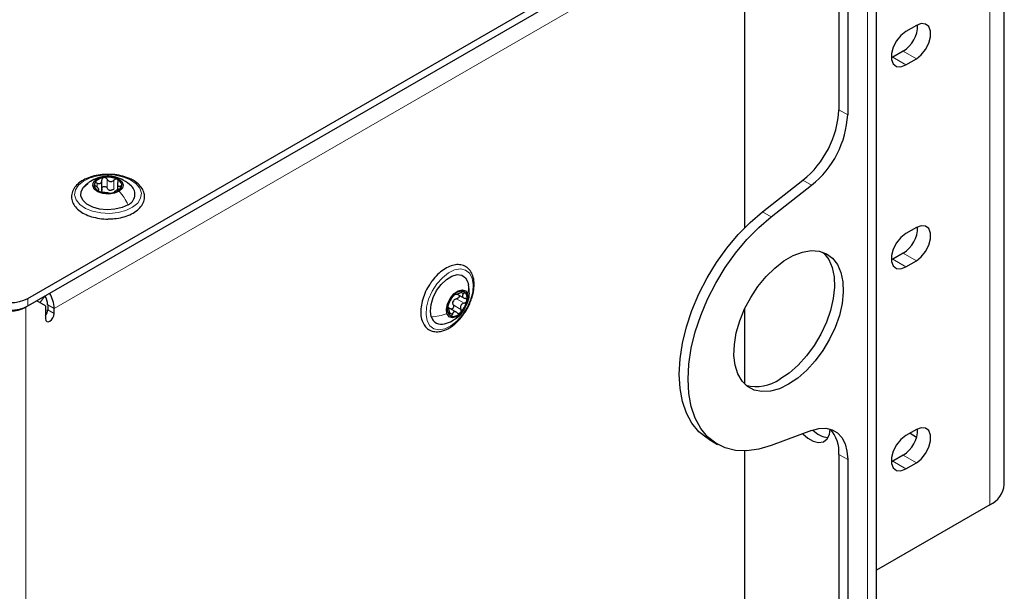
# Paper-space layout 'Blatt2' of a CAD drawing. Header units: millimetres. Extents: x 5 to 418, y 2 to 292.
# Tile 63 of 81: x 165 to 197, y 209 to 227. Entities that reach past the tile are written whole.
import ezdxf

# ---------------------------------------------------------------- set-up
doc = ezdxf.new("R2010")
doc.units = ezdxf.units.MM

psp = doc.layouts.new('Blatt2')

# ---------------------------------------------------------------- linework, layer by layer
at = {"color": 7, "linetype": 'Continuous', "lineweight": 25}
for p, q in [((192.604, 92.813), (192.604, 235.707)), ((191.392, 234.278), (191.392, 224.337)), ((191.675, 234.115), (191.675, 224.174)), ((196.739, 212.214), (196.739, 231.811)), ((165.172, 218.235), (187.785, 231.289)), ((165.172, 217.99), (187.785, 231.044)), ((188.351, 220.53), (188.351, 230.799)), ((193.895, 227.059), (193.555, 226.863)), ((193.131, 226.03), (193.091, 226.009)), ((193.471, 226.226), (193.131, 226.03)), ((193.555, 225.785), (193.895, 225.981)), ((167.562, 221.737), (167.562, 222.053)), ((168.062, 221.949), (168.062, 221.743)), ((188.918, 221.035), (190.223, 222.054)), ((189.201, 220.872), (190.506, 221.891)), ((167.458, 221.724), (167.458, 221.782)), ((193.895, 220.527), (193.555, 220.331)), ((193.471, 219.694), (193.131, 219.498)), ((193.131, 219.498), (193.091, 219.477)), ((193.555, 219.253), (193.895, 219.449)), ((179.397, 218.764), (179.42, 218.664)), ((178.965, 218.393), (179.021, 218.361)), ((165.455, 218.153), (165.101, 217.949)), ((165.738, 217.99), (165.455, 218.153)), ((179.048, 218.374), (179.274, 218.244)), ((165.738, 217.99), (165.738, 217.582)), ((165.809, 218.031), (165.809, 217.868)), ((166.021, 217.745), (166.021, 217.908)), ((178.729, 217.948), (178.769, 217.937)), ((178.784, 217.9), (178.735, 217.928)), ((179.037, 217.783), (178.763, 217.941)), ((188.351, 215.457), (188.351, 217.907)), ((190.506, 213.961), (189.201, 213.474)), ((193.895, 213.994), (193.555, 213.799)), ((187.183, 213.678), (187.466, 213.515)), ((193.693, 213.878), (193.867, 213.765)), ((193.867, 213.765), (193.902, 213.745)), ((188.351, 184.012), (188.351, 213.3)), ((191.392, 213.191), (191.392, 131.252)), ((191.675, 213.028), (191.675, 131.088)), ((193.471, 213.162), (193.131, 212.966)), ((193.131, 212.966), (193.091, 212.944)), ((193.555, 212.721), (193.895, 212.917)), ((196.271, 211.561), (192.604, 209.444))]:
    psp.add_line(p, q, dxfattribs=at)
at = {"color": 7, "linetype": 'Continuous', "lineweight": 18}
for p, q in [((192.311, 235.295), (192.311, 92.408)), ((196.271, 211.561), (196.271, 231.158)), ((188.351, 230.799), (166.021, 217.908)), ((193.555, 225.785), (193.131, 226.03)), ((193.895, 225.981), (193.471, 226.226)), ((191.392, 224.337), (191.675, 224.174)), ((167.407, 221.829), (167.407, 221.961)), ((167.729, 221.804), (167.729, 222.09)), ((167.953, 221.775), (167.953, 222.061)), ((190.506, 221.891), (190.223, 222.054)), ((167.439, 221.712), (167.439, 221.737)), ((168.151, 221.788), (168.151, 221.867)), ((188.918, 221.035), (189.201, 220.872)), ((193.895, 219.449), (193.471, 219.694)), ((193.555, 219.253), (193.131, 219.498)), ((179.172, 218.434), (179.255, 218.386)), ((165.172, 218.235), (165.172, 217.99)), ((165.711, 218.301), (165.56, 218.093)), ((179.031, 218.225), (179.279, 218.082)), ((165.097, 217.952), (165.101, 217.949)), ((165.101, 170.59), (165.101, 217.949)), ((165.809, 218.031), (166.021, 217.908)), ((165.809, 217.868), (166.021, 217.745)), ((178.809, 217.765), (178.894, 217.716)), ((178.923, 218.023), (179.17, 217.88)), ((191.675, 213.028), (191.392, 213.191)), ((193.895, 212.917), (193.471, 213.162)), ((193.555, 212.721), (193.131, 212.966))]:
    psp.add_line(p, q, dxfattribs=at)
at = {"color": 7, "linetype": 'Continuous', "lineweight": 25, "flags": 128}
for points in [[(193.895, 225.981), (194.054, 226.106), (194.195, 226.281), (194.299, 226.484), (194.354, 226.692), (194.354, 226.879), (194.299, 227.023), (194.195, 227.106), (194.054, 227.119), (193.895, 227.059)], [(193.555, 226.863), (193.396, 226.739), (193.255, 226.564), (193.151, 226.36), (193.096, 226.152), (193.096, 225.965), (193.151, 225.821), (193.255, 225.738), (193.396, 225.726), (193.555, 225.785)], [(168.409, 221.264), (168.216, 221.172), (167.985, 221.116), (167.736, 221.099), (167.49, 221.123), (167.265, 221.187), (167.08, 221.285), (166.95, 221.408), (166.886, 221.548), (166.893, 221.693), (166.97, 221.83), (167.111, 221.95)], [(168.125, 221.7), (167.97, 221.634), (167.782, 221.607), (167.591, 221.624), (167.426, 221.682), (167.312, 221.772), (167.266, 221.88), (167.295, 221.99), (167.395, 222.086)], [(167.395, 222.086), (167.551, 222.152), (167.738, 222.178), (167.929, 222.161), (168.094, 222.103), (168.209, 222.014), (168.255, 221.905), (168.225, 221.795), (168.125, 221.7)], [(187.183, 213.678), (187.128, 213.711), (186.863, 213.923), (186.64, 214.195), (186.463, 214.523), (186.334, 214.901), (186.256, 215.324), (186.23, 215.784), (186.256, 216.275), (186.334, 216.788), (186.463, 217.315), (186.64, 217.847), (186.863, 218.377), (187.128, 218.895), (187.432, 219.393), (187.768, 219.864), (188.131, 220.299), (188.517, 220.691), (188.918, 221.035)], [(189.201, 213.474), (188.8, 213.354), (188.414, 213.302), (188.05, 213.317), (187.714, 213.399), (187.411, 213.548), (187.146, 213.76), (186.923, 214.032), (186.746, 214.359), (186.617, 214.738), (186.539, 215.161), (186.513, 215.621), (186.539, 216.112), (186.617, 216.624), (186.746, 217.151), (186.923, 217.684), (187.146, 218.214), (187.411, 218.732), (187.714, 219.23), (188.05, 219.7), (188.414, 220.135), (188.8, 220.528), (189.201, 220.872)], [(193.555, 220.331), (193.396, 220.206), (193.255, 220.032), (193.151, 219.828), (193.096, 219.62), (193.096, 219.433), (193.151, 219.289), (193.255, 219.206), (193.396, 219.193), (193.555, 219.253)], [(193.895, 219.449), (194.054, 219.574), (194.195, 219.748), (194.299, 219.952), (194.354, 220.16), (194.354, 220.347), (194.299, 220.491), (194.195, 220.574), (194.054, 220.586), (193.895, 220.527)], [(189.765, 215.457), (189.467, 215.314), (189.176, 215.234), (188.903, 215.219), (188.655, 215.269), (188.438, 215.384), (188.26, 215.559), (188.125, 215.791), (188.037, 216.071), (187.999, 216.392), (188.012, 216.746), (188.075, 217.121), (188.187, 217.506), (188.344, 217.892), (188.542, 218.266), (188.775, 218.619), (189.037, 218.938), (189.32, 219.217), (189.615, 219.446), (189.915, 219.619), (190.211, 219.731), (190.494, 219.779), (190.755, 219.761), (190.989, 219.679), (191.187, 219.533), (191.344, 219.329), (191.456, 219.072), (191.519, 218.77), (191.532, 218.432), (191.493, 218.066), (191.406, 217.684), (191.271, 217.297), (191.092, 216.916), (190.876, 216.552), (190.628, 216.214), (190.354, 215.914), (190.064, 215.659), (189.765, 215.457)], [(190.866, 219.732), (190.904, 219.696), (191.061, 219.492), (191.173, 219.236), (191.236, 218.934), (191.249, 218.595), (191.211, 218.23), (191.123, 217.848), (190.988, 217.461), (190.81, 217.079), (190.593, 216.715), (190.345, 216.378), (190.071, 216.077), (189.781, 215.822), (189.483, 215.621)], [(178.213, 217.638), (178.183, 217.822), (178.204, 218.037), (178.273, 218.265), (178.385, 218.488), (178.531, 218.688), (178.7, 218.848), (178.877, 218.956), (179.048, 219.003), (179.199, 218.985), (179.319, 218.903), (179.397, 218.764)], [(178.72, 217.741), (178.704, 217.889), (178.741, 218.062), (178.826, 218.235), (178.945, 218.38), (179.08, 218.477), (179.212, 218.51), (179.319, 218.474), (179.386, 218.375)], [(179.386, 218.375), (179.402, 218.228), (179.364, 218.055), (179.28, 217.882), (179.161, 217.736), (179.025, 217.639), (178.894, 217.606), (178.786, 217.642), (178.72, 217.741)], [(165.738, 217.582), (165.749, 217.525), (165.779, 217.49), (165.825, 217.481), (165.879, 217.5), (165.933, 217.544), (165.979, 217.606), (166.01, 217.676), (166.021, 217.745)], [(190.228, 213.858), (190.382, 213.72), (190.563, 213.616), (190.737, 213.574), (190.889, 213.599), (191.008, 213.689), (191.083, 213.836), (191.109, 214.008)], [(190.506, 213.961), (190.744, 214.025), (190.967, 214.034), (191.169, 213.987), (191.344, 213.886), (191.485, 213.735), (191.589, 213.537), (191.653, 213.299), (191.675, 213.028)], [(193.895, 212.917), (194.054, 213.041), (194.195, 213.216), (194.299, 213.419), (194.354, 213.627), (194.354, 213.814), (194.299, 213.958), (194.195, 214.042), (194.054, 214.054), (193.895, 213.994)], [(193.555, 213.799), (193.396, 213.674), (193.255, 213.499), (193.151, 213.296), (193.096, 213.088), (193.096, 212.901), (193.151, 212.757), (193.255, 212.674), (193.396, 212.661), (193.555, 212.721)]]:
    psp.add_lwpolyline(points, dxfattribs=at)
at = {"color": 7, "linetype": 'Continuous', "lineweight": 18, "flags": 128}
for points in [[(168.557, 221.186), (168.341, 221.081), (168.086, 221.012), (167.808, 220.984), (167.527, 220.998), (167.262, 221.054), (167.031, 221.147), (166.85, 221.271), (166.73, 221.419), (166.681, 221.579), (166.706, 221.741), (166.802, 221.894), (166.963, 222.028), (167.179, 222.132), (167.435, 222.201), (167.712, 222.23), (167.993, 222.216), (168.258, 222.16), (168.489, 222.067), (168.671, 221.942), (168.79, 221.795), (168.839, 221.635), (168.815, 221.472), (168.719, 221.319), (168.557, 221.186)], [(178.079, 217.51), (178.043, 217.715), (178.058, 217.954), (178.125, 218.209), (178.238, 218.464), (178.39, 218.701), (178.57, 218.904), (178.766, 219.059), (178.965, 219.156), (179.152, 219.187), (179.317, 219.151), (179.446, 219.051), (179.532, 218.892), (179.568, 218.687), (179.552, 218.448), (179.485, 218.193), (179.372, 217.938), (179.221, 217.701), (179.041, 217.498), (178.845, 217.343), (178.646, 217.247), (178.458, 217.215), (178.294, 217.251), (178.164, 217.351), (178.079, 217.51)]]:
    psp.add_lwpolyline(points, dxfattribs=at)
at = {"color": 7, "linetype": 'Continuous', "lineweight": 25}
for centre, radius, start, end in [((192.948, 227.064), 0.987, 301.9371, 0.9544), ((188.268, 224.496), 3.128, 308.6908, 357.0927), ((188.551, 224.333), 3.128, 308.6908, 357.0927), ((167.522, 221.898), 0.207, 165.8197, 251.5976), ((167.655, 221.756), 0.386, 94.4929, 150.0111), ((167.76, 221.448), 0.705, 64.4345, 101.0333), ((167.998, 221.887), 0.207, 345.8197, 71.5976), ((167.761, 222.337), 0.705, 244.4345, 281.0333), ((167.863, 221.989), 0.258, 255.8956, 269.5721), ((167.866, 222.029), 0.386, 274.4929, 330.0111), ((168.264, 221.601), 0.367, 293.3965, 46.1644), ((192.948, 220.532), 0.987, 301.9371, 0.9544), ((164.985, 217.866), 1.037, 2.3427, 30.7588), ((179.189, 218.163), 0.301, 75.3069, 141.3223), ((179.119, 218.242), 0.258, 341.7496, 55.292), ((164.607, 219.327), 1.23, 242.6097, 297.3903), ((165.215, 218.006), 0.594, 2.3694, 31.4384), ((179.466, 217.821), 0.737, 133.9512, 169.4694), ((179.164, 218.023), 0.27, 145.0716, 158.3489), ((178.639, 218.296), 0.737, 313.9512, 349.4694), ((164.607, 219.082), 1.23, 242.6097, 297.3903), ((164.607, 218.905), 1.076, 242.6097, 297.3903), ((165.498, 217.883), 0.311, 320.4485, 357.1401), ((178.987, 217.874), 0.258, 161.7496, 235.292), ((178.916, 217.953), 0.301, 255.3069, 321.3223), ((178.536, 217.732), 0.336, 196.3162, 288.7851), ((188.72, 216.747), 1.361, 255.64, 304.1047), ((191.094, 214.458), 0.723, 221.5989, 265.766), ((190.295, 213.268), 1.1, 355.9718, 42.2585), ((192.948, 213.999), 0.987, 301.9371, 0.9544), ((195.939, 212.294), 0.805, 294.3747, 354.3052)]:
    psp.add_arc(centre, radius, start, end, dxfattribs=at)
for points, knots in [([(167.8, 222.244), (167.747, 222.245), (167.602, 222.25), (167.37, 222.215), (167.121, 222.144), (166.905, 222.037), (166.733, 221.9), (166.618, 221.738), (166.57, 221.56), (166.591, 221.384), (166.674, 221.224), (166.81, 221.082), (166.996, 220.963), (167.225, 220.871), (167.484, 220.817), (167.679, 220.796), (167.78, 220.803), (167.792, 220.804)], [0, 0, 0, 0, 0.043268, 0.11708, 0.191118, 0.265607, 0.340684, 0.415697, 0.488487, 0.557983, 0.626412, 0.696459, 0.76912, 0.84305, 0.916979, 0.990749, 1, 1, 1, 1]), ([(168.536, 222.074), (168.498, 222.092), (168.389, 222.145), (168.181, 222.207), (167.967, 222.245), (167.838, 222.244), (167.8, 222.244)], [0, 0, 0, 0, 0.180103, 0.52028, 0.859876, 1, 1, 1, 1]), ([(167.192, 222.017), (167.156, 221.993), (167.082, 221.943), (167.018, 221.88), (166.985, 221.847)], [0, 0, 0, 0, 0.475036, 1, 1, 1, 1]), ([(168.523, 221.86), (168.437, 221.934), (168.285, 222.064), (168.038, 222.154), (167.825, 222.187), (167.619, 222.181), (167.398, 222.131), (167.262, 222.056), (167.192, 222.017)], [0, 0, 0, 0, 0.2336304, 0.4097219, 0.5361418, 0.6801588, 0.8331592, 1, 1, 1, 1]), ([(167.321, 221.949), (167.32, 221.942), (167.317, 221.929), (167.327, 221.906), (167.345, 221.883), (167.361, 221.869), (167.37, 221.863)], [0, 0, 0, 0, 0.249857, 0.499466, 0.749011, 1, 1, 1, 1]), ([(167.407, 221.961), (167.398, 221.965), (167.379, 221.971), (167.353, 221.972), (167.331, 221.965), (167.324, 221.954), (167.321, 221.949)], [0, 0, 0, 0, 0.249807, 0.500055, 0.750309, 1, 1, 1, 1]), ([(167.407, 221.961), (167.428, 221.955), (167.458, 221.945), (167.496, 221.948), (167.522, 221.958), (167.542, 221.977), (167.56, 222.009), (167.561, 222.039), (167.562, 222.059)], [0, 0, 0, 0, 0.249168, 0.374303, 0.498903, 0.623987, 0.749746, 1, 1, 1, 1]), ([(167.625, 222.14), (167.615, 222.137), (167.595, 222.132), (167.575, 222.112), (167.562, 222.087), (167.562, 222.068), (167.562, 222.059)], [0, 0, 0, 0, 0.250033, 0.499632, 0.749228, 1, 1, 1, 1]), ([(167.729, 222.09), (167.723, 222.098), (167.712, 222.114), (167.686, 222.132), (167.656, 222.143), (167.635, 222.141), (167.625, 222.14)], [0, 0, 0, 0, 0.249815, 0.499908, 0.75012, 1, 1, 1, 1]), ([(167.729, 222.09), (167.741, 222.072), (167.76, 222.046), (167.798, 222.024), (167.83, 222.014), (167.863, 222.015), (167.907, 222.027), (167.935, 222.047), (167.953, 222.061)], [0, 0, 0, 0, 0.249199, 0.374336, 0.49893, 0.624007, 0.749759, 1, 1, 1, 1]), ([(167.792, 220.804), (167.871, 220.807), (168.042, 220.814), (168.291, 220.871), (168.524, 220.961), (168.717, 221.085), (168.858, 221.237), (168.938, 221.41), (168.947, 221.589), (168.891, 221.757), (168.778, 221.907), (168.65, 222.01), (168.56, 222.06), (168.536, 222.074)], [0, 0, 0, 0, 0.086718, 0.186084, 0.285919, 0.386499, 0.487673, 0.587281, 0.682542, 0.774833, 0.867588, 0.96382, 1, 1, 1, 1]), ([(168.064, 222.084), (168.055, 222.088), (168.038, 222.094), (168.008, 222.091), (167.978, 222.08), (167.961, 222.068), (167.953, 222.061)], [0, 0, 0, 0, 0.249991, 0.499611, 0.749127, 1, 1, 1, 1]), ([(168.082, 221.993), (168.074, 221.974), (168.062, 221.945), (168.062, 221.911), (168.068, 221.889), (168.082, 221.874), (168.107, 221.862), (168.133, 221.865), (168.151, 221.867)], [0, 0, 0, 0, 0.249201, 0.374338, 0.498932, 0.624008, 0.74976, 1, 1, 1, 1]), ([(168.082, 221.993), (168.086, 222.002), (168.093, 222.019), (168.094, 222.046), (168.085, 222.069), (168.071, 222.079), (168.064, 222.084)], [0, 0, 0, 0, 0.249852, 0.499902, 0.750115, 1, 1, 1, 1]), ([(167.439, 221.737), (167.447, 221.739), (167.459, 221.743), (167.459, 221.76), (167.452, 221.776), (167.439, 221.797), (167.413, 221.827), (167.387, 221.848), (167.37, 221.863)], [0, 0, 0, 0, 0.249201, 0.374338, 0.498932, 0.624008, 0.74976, 1, 1, 1, 1]), ([(167.439, 221.737), (167.435, 221.735), (167.427, 221.733), (167.427, 221.725), (167.435, 221.713), (167.449, 221.705), (167.456, 221.701)], [0, 0, 0, 0, 0.249852, 0.499902, 0.750115, 1, 1, 1, 1]), ([(167.456, 221.701), (167.465, 221.697), (167.482, 221.689), (167.513, 221.679), (167.543, 221.672), (167.559, 221.67), (167.568, 221.668)], [0, 0, 0, 0, 0.249991, 0.499611, 0.749127, 1, 1, 1, 1]), ([(167.562, 221.773), (167.562, 221.758), (167.562, 221.727), (167.547, 221.703), (167.54, 221.691)], [0, 0, 0, 0, 0.50155, 1, 1, 1, 1]), ([(167.562, 221.773), (167.562, 221.783), (167.562, 221.801), (167.575, 221.826), (167.595, 221.845), (167.624, 221.856), (167.656, 221.857), (167.686, 221.847), (167.712, 221.829), (167.723, 221.812), (167.729, 221.804)], [0, 0, 0, 0, 0.125193, 0.249438, 0.374279, 0.499024, 0.623869, 0.749369, 0.87443, 1, 1, 1, 1]), ([(167.792, 221.64), (167.779, 221.641), (167.761, 221.643), (167.723, 221.647), (167.691, 221.65), (167.657, 221.655), (167.613, 221.662), (167.586, 221.666), (167.568, 221.668)], [0, 0, 0, 0, 0.249199, 0.374336, 0.49893, 0.624007, 0.749759, 1, 1, 1, 1]), ([(167.8, 221.738), (167.785, 221.746), (167.756, 221.762), (167.738, 221.79), (167.729, 221.804)], [0, 0, 0, 0, 0.498457, 1, 1, 1, 1]), ([(167.792, 221.64), (167.797, 221.639), (167.808, 221.638), (167.834, 221.638), (167.865, 221.64), (167.885, 221.643), (167.896, 221.645)], [0, 0, 0, 0, 0.249815, 0.499908, 0.75012, 1, 1, 1, 1]), ([(167.953, 221.775), (167.939, 221.764), (167.912, 221.742), (167.878, 221.734), (167.861, 221.73)], [0, 0, 0, 0, 0.501552, 1, 1, 1, 1]), ([(167.896, 221.645), (167.906, 221.647), (167.925, 221.651), (167.946, 221.658), (167.958, 221.665), (167.958, 221.669), (167.958, 221.67)], [0, 0, 0, 0, 0.250033, 0.499632, 0.749228, 1, 1, 1, 1]), ([(168.113, 221.768), (168.093, 221.758), (168.062, 221.744), (168.024, 221.722), (167.999, 221.707), (167.979, 221.694), (167.96, 221.68), (167.959, 221.674), (167.958, 221.67)], [0, 0, 0, 0, 0.249168, 0.374303, 0.498903, 0.623987, 0.749746, 1, 1, 1, 1]), ([(168.113, 221.768), (168.123, 221.772), (168.141, 221.781), (168.168, 221.799), (168.19, 221.818), (168.196, 221.83), (168.2, 221.837)], [0, 0, 0, 0, 0.249807, 0.500055, 0.750309, 1, 1, 1, 1]), ([(168.2, 221.837), (168.201, 221.842), (168.203, 221.854), (168.193, 221.865), (168.175, 221.87), (168.159, 221.868), (168.151, 221.867)], [0, 0, 0, 0, 0.2498571, 0.4994664, 0.7490114, 1, 1, 1, 1]), ([(179.472, 218.117), (179.493, 218.166), (179.548, 218.299), (179.593, 218.516), (179.605, 218.754), (179.565, 218.968), (179.476, 219.143), (179.341, 219.267), (179.176, 219.329), (178.994, 219.331), (178.803, 219.278), (178.605, 219.17), (178.414, 219.01), (178.266, 218.849), (178.195, 218.736), (178.173, 218.7)], [0, 0, 0, 0, 0.049801, 0.134213, 0.219168, 0.304788, 0.390107, 0.472585, 0.551462, 0.629474, 0.709665, 0.792731, 0.877035, 0.961251, 1, 1, 1, 1]), ([(178.173, 218.7), (178.145, 218.66), (178.067, 218.545), (177.972, 218.332), (177.895, 218.08), (177.863, 217.834), (177.88, 217.608), (177.944, 217.42), (178.054, 217.274), (178.199, 217.181), (178.373, 217.147), (178.56, 217.17), (178.754, 217.248), (178.917, 217.355), (179.009, 217.439), (179.039, 217.467)], [0, 0, 0, 0, 0.04584, 0.1309, 0.216162, 0.301859, 0.388212, 0.474957, 0.551523, 0.632957, 0.712109, 0.791701, 0.874286, 0.959128, 1, 1, 1, 1]), ([(179.004, 218.376), (179.006, 218.372), (179.009, 218.366), (179.028, 218.368), (179.048, 218.374), (179.074, 218.383), (179.113, 218.4), (179.143, 218.417), (179.163, 218.429)], [0, 0, 0, 0, 0.249201, 0.3743378, 0.4989316, 0.6240084, 0.74976, 1, 1, 1, 1]), ([(179.266, 218.454), (179.259, 218.456), (179.247, 218.46), (179.219, 218.455), (179.19, 218.444), (179.172, 218.434), (179.163, 218.429)], [0, 0, 0, 0, 0.249857, 0.499466, 0.749011, 1, 1, 1, 1]), ([(179.255, 218.386), (179.261, 218.393), (179.273, 218.406), (179.281, 218.426), (179.28, 218.444), (179.27, 218.451), (179.266, 218.454)], [0, 0, 0, 0, 0.249807, 0.500055, 0.750309, 1, 1, 1, 1]), ([(179.368, 218.074), (179.383, 218.104), (179.432, 218.203), (179.453, 218.41), (179.431, 218.579), (179.419, 218.672)], [0, 0, 0, 0, 0.1631489, 0.5383154, 1, 1, 1, 1]), ([(178.778, 218.062), (178.785, 218.077), (178.796, 218.099), (178.815, 218.137), (178.831, 218.167), (178.847, 218.196), (178.868, 218.232), (178.879, 218.251), (178.887, 218.264)], [0, 0, 0, 0, 0.249199, 0.374336, 0.49893, 0.624007, 0.749759, 1, 1, 1, 1]), ([(178.955, 218.351), (178.947, 218.344), (178.933, 218.329), (178.913, 218.305), (178.897, 218.282), (178.89, 218.27), (178.887, 218.264)], [0, 0, 0, 0, 0.2499907, 0.4996106, 0.7491271, 1, 1, 1, 1]), ([(178.923, 218.023), (178.917, 218.039), (178.906, 218.071), (178.911, 218.105), (178.913, 218.123)], [0, 0, 0, 0, 0.501552, 1, 1, 1, 1]), ([(178.942, 218.177), (178.955, 218.189), (178.982, 218.212), (179.015, 218.221), (179.031, 218.225)], [0, 0, 0, 0, 0.498457, 1, 1, 1, 1]), ([(179.004, 218.376), (179.004, 218.378), (179.002, 218.382), (178.992, 218.38), (178.976, 218.37), (178.962, 218.357), (178.955, 218.351)], [0, 0, 0, 0, 0.249852, 0.499902, 0.750115, 1, 1, 1, 1]), ([(179.112, 218.337), (179.113, 218.335), (179.119, 218.326), (179.118, 218.304), (179.108, 218.276), (179.088, 218.252), (179.061, 218.233), (179.041, 218.228), (179.031, 218.225)], [0, 0, 0, 0, 0.049541, 0.239027, 0.428663, 0.619296, 0.809262, 1, 1, 1, 1]), ([(179.039, 217.467), (179.071, 217.499), (179.164, 217.592), (179.301, 217.775), (179.416, 217.965), (179.46, 218.083), (179.472, 218.117)], [0, 0, 0, 0, 0.179822, 0.520336, 0.860872, 1, 1, 1, 1]), ([(179.279, 218.082), (179.258, 218.076), (179.225, 218.066), (179.191, 218.037), (179.17, 218.01), (179.159, 217.978), (179.154, 217.933), (179.164, 217.901), (179.17, 217.88)], [0, 0, 0, 0, 0.249199, 0.374336, 0.49893, 0.624007, 0.749759, 1, 1, 1, 1]), ([(179.255, 218.386), (179.242, 218.371), (179.223, 218.349), (179.215, 218.318), (179.218, 218.295), (179.23, 218.274), (179.256, 218.251), (179.285, 218.242), (179.305, 218.237)], [0, 0, 0, 0, 0.249168, 0.374303, 0.498903, 0.623987, 0.749746, 1, 1, 1, 1]), ([(179.279, 218.082), (179.289, 218.085), (179.309, 218.09), (179.335, 218.109), (179.356, 218.133), (179.361, 218.152), (179.364, 218.161)], [0, 0, 0, 0, 0.249815, 0.499908, 0.75012, 1, 1, 1, 1]), ([(179.364, 218.161), (179.364, 218.171), (179.365, 218.189), (179.352, 218.212), (179.332, 218.229), (179.314, 218.234), (179.305, 218.237)], [0, 0, 0, 0, 0.250033, 0.499632, 0.749228, 1, 1, 1, 1]), ([(178.635, 217.412), (178.722, 217.44), (178.875, 217.49), (179.089, 217.641), (179.239, 217.779), (179.289, 217.899), (179.299, 217.924)], [0, 0, 0, 0, 0.3176955, 0.5535215, 0.9065971, 1, 1, 1, 1]), ([(178.742, 217.955), (178.74, 217.946), (178.738, 217.929), (178.74, 217.912), (178.745, 217.904), (178.75, 217.906), (178.752, 217.908)], [0, 0, 0, 0, 0.250033, 0.499632, 0.749228, 1, 1, 1, 1]), ([(178.778, 218.062), (178.775, 218.056), (178.768, 218.043), (178.757, 218.015), (178.747, 217.985), (178.743, 217.965), (178.742, 217.955)], [0, 0, 0, 0, 0.249815, 0.499908, 0.75012, 1, 1, 1, 1]), ([(178.802, 217.759), (178.801, 217.781), (178.799, 217.815), (178.79, 217.856), (178.783, 217.882), (178.776, 217.9), (178.766, 217.914), (178.758, 217.91), (178.752, 217.908)], [0, 0, 0, 0, 0.249168, 0.374303, 0.498903, 0.623987, 0.749746, 1, 1, 1, 1]), ([(178.802, 217.759), (178.803, 217.748), (178.804, 217.727), (178.812, 217.698), (178.823, 217.674), (178.834, 217.666), (178.84, 217.662)], [0, 0, 0, 0, 0.249807, 0.500055, 0.750309, 1, 1, 1, 1]), ([(178.923, 218.023), (178.926, 218.014), (178.933, 217.994), (178.932, 217.962), (178.923, 217.932), (178.905, 217.907), (178.88, 217.892), (178.862, 217.887), (178.853, 217.889), (178.852, 217.889)], [0, 0, 0, 0, 0.165709, 0.330147, 0.495354, 0.660422, 0.825617, 0.991683, 1, 1, 1, 1]), ([(179.053, 217.768), (179.037, 217.781), (179.013, 217.799), (178.978, 217.806), (178.953, 217.803), (178.932, 217.791), (178.908, 217.765), (178.9, 217.735), (178.894, 217.716)], [0, 0, 0, 0, 0.249201, 0.374338, 0.498932, 0.624008, 0.74976, 1, 1, 1, 1]), ([(179.053, 217.768), (179.06, 217.763), (179.074, 217.751), (179.101, 217.744), (179.128, 217.748), (179.143, 217.76), (179.151, 217.765)], [0, 0, 0, 0, 0.2498519, 0.4999015, 0.7501147, 1, 1, 1, 1]), ([(179.151, 217.765), (179.157, 217.773), (179.17, 217.788), (179.179, 217.819), (179.18, 217.851), (179.174, 217.871), (179.17, 217.88)], [0, 0, 0, 0, 0.249991, 0.499611, 0.749127, 1, 1, 1, 1]), ([(178.84, 217.662), (178.845, 217.661), (178.857, 217.658), (178.873, 217.669), (178.887, 217.689), (178.892, 217.707), (178.894, 217.716)], [0, 0, 0, 0, 0.249857, 0.499466, 0.749011, 1, 1, 1, 1])]:
    psp.add_open_spline(points, degree=3, knots=knots, dxfattribs=at)
at = {"color": 7, "linetype": 'Continuous', "lineweight": 18}
psp.add_open_spline([(167.195, 222.012), (167.209, 222.023), (167.264, 222.068), (167.339, 222.078), (167.395, 222.086)], degree=3, knots=[0, 0, 0, 0, 0.252907, 1, 1, 1, 1], dxfattribs=at)
for points in [[(168.409, 221.264), (168.37, 221.342), (168.29, 221.497), (168.18, 221.632), (168.125, 221.7)], [(179.397, 218.764), (179.41, 218.701), (179.435, 218.576), (179.402, 218.442), (179.386, 218.375)], [(178.213, 217.638), (178.299, 217.644), (178.47, 217.657), (178.636, 217.713), (178.72, 217.741)]]:
    psp.add_open_spline(points, degree=3, dxfattribs=at)

doc.saveas('drawing.dxf')
